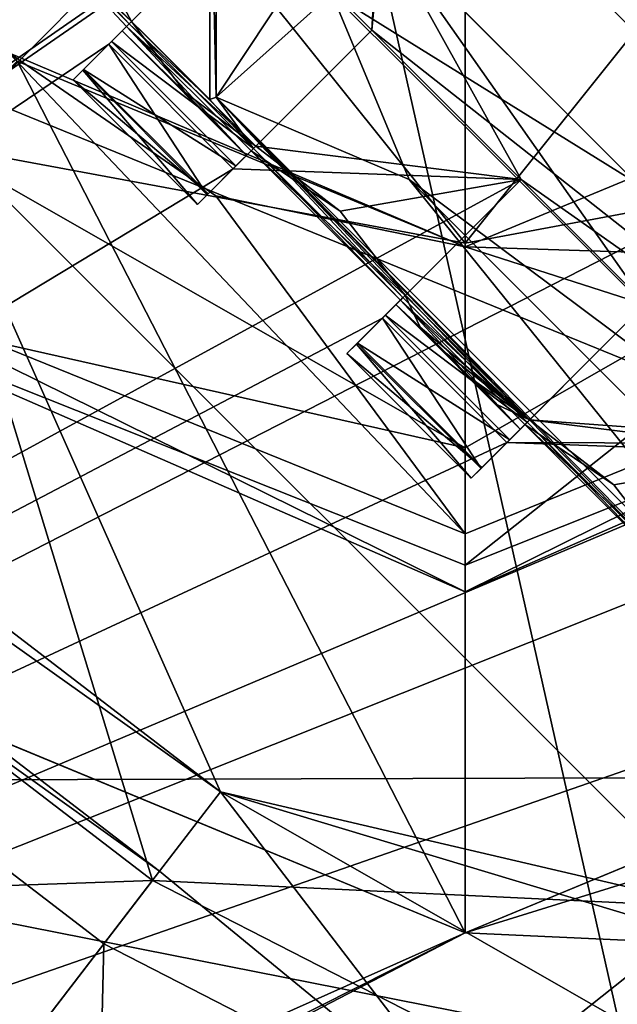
# Model space of a CAD drawing. Header units: millimetres. Extents: x -78 to 78, y -78 to 78.
# Tile 109 of 256: x -49 to -47.3, y 43.78 to 46.58. Entities that reach past the tile are written whole.
import ezdxf

# ---------------------------------------------------------------- set-up
doc = ezdxf.new("R2010")
doc.units = ezdxf.units.MM
doc.header["$LTSCALE"] = 41.718519
for name, color, linetype in [('10', 7, 'CONTINUOUS'), ('1119', 7, 'CONTINUOUS'), ('1120', 7, 'CONTINUOUS'), ('1143', 7, 'CONTINUOUS'), ('1152', 7, 'CONTINUOUS'), ('1234', 7, 'CONTINUOUS'), ('1533', 7, 'CONTINUOUS'), ('1552', 7, 'CONTINUOUS'), ('1579', 7, 'CONTINUOUS'), ('1659', 7, 'CONTINUOUS'), ('1677', 7, 'CONTINUOUS'), ('1694', 7, 'CONTINUOUS'), ('1742', 7, 'CONTINUOUS'), ('1745', 7, 'CONTINUOUS'), ('1769', 7, 'CONTINUOUS'), ('2704', 7, 'CONTINUOUS'), ('2720', 7, 'CONTINUOUS'), ('2728', 7, 'CONTINUOUS'), ('2737', 7, 'CONTINUOUS'), ('3033', 7, 'CONTINUOUS'), ('3083', 7, 'CONTINUOUS'), ('3110', 7, 'CONTINUOUS'), ('3111', 7, 'CONTINUOUS'), ('3116', 7, 'CONTINUOUS'), ('3141', 7, 'CONTINUOUS'), ('3162', 7, 'CONTINUOUS'), ('3165', 7, 'CONTINUOUS'), ('3188', 7, 'CONTINUOUS'), ('3189', 7, 'CONTINUOUS'), ('3193', 7, 'CONTINUOUS'), ('3210', 7, 'CONTINUOUS'), ('3214', 7, 'CONTINUOUS'), ('3215', 7, 'CONTINUOUS'), ('3219', 7, 'CONTINUOUS'), ('3236', 7, 'CONTINUOUS'), ('3237', 7, 'CONTINUOUS'), ('3240', 7, 'CONTINUOUS'), ('3243', 7, 'CONTINUOUS'), ('3244', 7, 'CONTINUOUS'), ('3247', 7, 'CONTINUOUS'), ('3266', 7, 'CONTINUOUS'), ('3268', 7, 'CONTINUOUS'), ('3271', 7, 'CONTINUOUS'), ('3295', 7, 'CONTINUOUS'), ('3296', 7, 'CONTINUOUS'), ('3297', 7, 'CONTINUOUS'), ('3323', 7, 'CONTINUOUS'), ('3348', 7, 'CONTINUOUS'), ('38', 7, 'CONTINUOUS'), ('6', 7, 'CONTINUOUS'), ('719', 7, 'CONTINUOUS'), ('720', 7, 'CONTINUOUS'), ('721', 7, 'CONTINUOUS'), ('722', 7, 'CONTINUOUS'), ('723', 7, 'CONTINUOUS'), ('724', 7, 'CONTINUOUS'), ('725', 7, 'CONTINUOUS'), ('726', 7, 'CONTINUOUS'), ('727', 7, 'CONTINUOUS'), ('728', 7, 'CONTINUOUS'), ('729', 7, 'CONTINUOUS'), ('730', 7, 'CONTINUOUS'), ('731', 7, 'CONTINUOUS'), ('892', 7, 'CONTINUOUS'), ('913', 7, 'CONTINUOUS'), ('962', 7, 'CONTINUOUS'), ('980', 7, 'CONTINUOUS'), ('995', 7, 'CONTINUOUS')]:
    doc.layers.add(name, color=color, linetype=linetype)

msp = doc.modelspace()

# ---------------------------------------------------------------- linework, layer by layer
at = {"layer": '10', "linetype": 'CONTINUOUS'}
for points in [[(-62.1067, 44.2334, -2), (-45.7061, 61.0325, -2), (-51.2665, 51.2639, -2), (-62.1067, 44.2334, -2)], [(-60, 39.1, -2), (-62.1067, 44.2334, -2), (-20, 39.1, -2), (-60, 39.1, -2)], [(-20, 39.1, -2), (-62.1067, 44.2334, -2), (-47.73, 42.73, -2), (-20, 39.1, -2)], [(-47.73, 42.73, -2), (-62.1067, 44.2334, -2), (-51.2665, 44.1961, -2), (-47.73, 42.73, -2)], [(-44.1935, 44.1961, -2), (-22.1921, 42.808, -2), (-47.73, 42.73, -2), (-44.1935, 44.1961, -2)]]:
    msp.add_3dface(points, dxfattribs=at)
at = {"layer": '1119', "color": 7, "linetype": 'CONTINUOUS'}
for points in [[(-47.0226, 44.0528, 22.2), (-49.2853, 46.3155, 22.2), (-47.0226, 44.0528, 23.2), (-47.0226, 44.0528, 22.2)], [(-47.0226, 44.0528, 23.2), (-49.2853, 46.3155, 22.2), (-49.2853, 46.3155, 23.2), (-47.0226, 44.0528, 23.2)]]:
    msp.add_3dface(points, dxfattribs=at)
at = {"layer": '1120', "color": 7, "linetype": 'CONTINUOUS'}
for points in [[(-48.6183, 44.1288, 22.2), (-53.7064, 48.033, 22.2), (-49.2853, 46.3155, 22.2), (-48.6183, 44.1288, 22.2)], [(-47.0226, 44.0528, 22.2), (-48.6183, 44.1288, 22.2), (-49.2853, 46.3155, 22.2), (-47.0226, 44.0528, 22.2)], [(-47.5897, 43.6025, 22.2), (-48.6183, 44.1288, 22.2), (-47.0226, 44.0528, 22.2), (-47.5897, 43.6025, 22.2)], [(-46.669, 43.9063, 22.2), (-47.5897, 43.6025, 22.2), (-47.0226, 44.0528, 22.2), (-46.669, 43.9063, 22.2)], [(-46.4478, 43.4753, 22.2), (-47.5897, 43.6025, 22.2), (-46.669, 43.9063, 22.2), (-46.4478, 43.4753, 22.2)]]:
    msp.add_3dface(points, dxfattribs=at)
at = {"layer": '1143', "color": 7, "linetype": 'CONTINUOUS'}
for points in [[(-57.1228, 43.8319, 23.6504), (-53.7064, 48.033, 22.2), (-48.6183, 44.1288, 22.2), (-57.1228, 43.8319, 23.6504)], [(-51.9134, 39.8345, 23.6504), (-57.1228, 43.8319, 23.6504), (-48.6183, 44.1288, 22.2), (-51.9134, 39.8345, 23.6504)]]:
    msp.add_3dface(points, dxfattribs=at)
at = {"layer": '1152', "color": 7, "linetype": 'CONTINUOUS'}
for points in [[(-58.4306, 42.456, 17.2), (-42.4509, 58.4347, 17.2), (-57.1228, 43.8319, 23.6504), (-58.4306, 42.456, 17.2)], [(-57.1228, 43.8319, 23.6504), (-42.4509, 58.4347, 17.2), (-55.4541, 45.9646, 22.9248), (-57.1228, 43.8319, 23.6504)], [(-55.4541, 45.9646, 22.9248), (-42.4509, 58.4347, 17.2), (-53.7064, 48.033, 22.2), (-55.4541, 45.9646, 22.9248)]]:
    msp.add_3dface(points, dxfattribs=at)
at = {"layer": '1234', "color": 7, "linetype": 'CONTINUOUS'}
msp.add_3dface([(-51.9134, 39.8345, 23.6504), (-48.6183, 44.1288, 22.2), (-47.5897, 43.6025, 22.2), (-51.9134, 39.8345, 23.6504)], dxfattribs=at)
at = {"layer": '1533', "color": 7, "linetype": 'CONTINUOUS'}
msp.add_3dface([(-58.4306, 42.456, 17.2), (-55.9426, 49.9526, 17.2), (-42.4509, 58.4347, 17.2), (-58.4306, 42.456, 17.2)], dxfattribs=at)
at = {"layer": '1552', "color": 7, "linetype": 'CONTINUOUS'}
for points in [[(-46.4578, 62.9098, -1), (-62.1298, 44.6903, -1), (-63.4943, 45.656, -1), (-46.4578, 62.9098, -1)], [(-45.4251, 61.5961, -1), (-62.1298, 44.6903, -1), (-46.4578, 62.9098, -1), (-45.4251, 61.5961, -1)]]:
    msp.add_3dface(points, dxfattribs=at)
at = {"layer": '1579', "color": 7, "linetype": 'CONTINUOUS'}
for points in [[(-45.6494, 61.0751), (-62.1148, 44.6516), (-45.4533, 61.5321), (-45.6494, 61.0751)], [(-45.6494, 61.0751), (-62.0882, 44.2611), (-62.1148, 44.6516), (-45.6494, 61.0751)]]:
    msp.add_3dface(points, dxfattribs=at)
at = {"layer": '1659', "color": 7, "linetype": 'CONTINUOUS'}
for points in [[(-62.1298, 44.6903, -1), (-45.4251, 61.5961, -1), (-45.4533, 61.5321), (-62.1298, 44.6903, -1)], [(-62.1148, 44.6516), (-62.1298, 44.6903, -1), (-45.4533, 61.5321), (-62.1148, 44.6516)]]:
    msp.add_3dface(points, dxfattribs=at)
at = {"layer": '1677', "color": 7, "linetype": 'CONTINUOUS'}
for points in [[(-45.5729, 62.7263, 18.2349), (-62.7263, 45.5729, 18.2349), (-44.9822, 61.9197, 19.2), (-45.5729, 62.7263, 18.2349)], [(-44.9822, 61.9197, 19.2), (-62.7263, 45.5729, 18.2349), (-61.9149, 44.9883, 19.2), (-44.9822, 61.9197, 19.2)]]:
    msp.add_3dface(points, dxfattribs=at)
at = {"layer": '1694', "color": 7, "linetype": 'CONTINUOUS'}
for points in [[(-62.7263, 45.5729, 18.2349), (-46.4578, 62.9098, -1), (-63.4943, 45.656, -1), (-62.7263, 45.5729, 18.2349)], [(-62.7263, 45.5729, 18.2349), (-45.5729, 62.7263, 18.2349), (-46.4578, 62.9098, -1), (-62.7263, 45.5729, 18.2349)]]:
    msp.add_3dface(points, dxfattribs=at)
at = {"layer": '1742', "linetype": 'CONTINUOUS'}
msp.add_3dface([(-44.9822, 61.9197, 19.2), (-61.9149, 44.9883, 19.2), (-51.9312, 57.7042, 19.2), (-44.9822, 61.9197, 19.2)], dxfattribs=at)
at = {"layer": '1745', "linetype": 'CONTINUOUS'}
for points in [[(-31.0424, 69.7372, 28.7), (-51.0663, 56.737, 28.7), (-75.9193, -7.9475, 28.7), (-31.0424, 69.7372, 28.7)], [(-31.0424, 69.7372, 28.7), (-75.9193, -7.9475, 28.7), (-51.0428, 27.0596, 28.7), (-31.0424, 69.7372, 28.7)], [(-45.1385, 36.0577, 28.7), (-31.0424, 69.7372, 28.7), (-51.0428, 27.0596, 28.7), (-45.1385, 36.0577, 28.7)]]:
    msp.add_3dface(points, dxfattribs=at)
at = {"layer": '1769', "linetype": 'CONTINUOUS'}
for points in [[(-46.1373, 38.5908, 26.2), (-57.9112, 45.0904, 26.2), (-49.9312, 55.4489, 26.2), (-46.1373, 38.5908, 26.2)], [(-38.9226, 49.0204, 26.2), (-38.5908, 46.1373, 26.2), (-49.9312, 55.4489, 26.2), (-38.9226, 49.0204, 26.2)], [(-38.5908, 46.1373, 26.2), (-39.2938, 43.3296, 26.2), (-49.9312, 55.4489, 26.2), (-38.5908, 46.1373, 26.2)], [(-39.2938, 43.3296, 26.2), (-40.9448, 40.9448, 26.2), (-49.9312, 55.4489, 26.2), (-39.2938, 43.3296, 26.2)], [(-40.9448, 40.9448, 26.2), (-43.3296, 39.2938, 26.2), (-49.9312, 55.4489, 26.2), (-40.9448, 40.9448, 26.2)], [(-43.3296, 39.2938, 26.2), (-46.1373, 38.5908, 26.2), (-49.9312, 55.4489, 26.2), (-43.3296, 39.2938, 26.2)], [(-57.9112, 45.0904, 26.2), (-46.1373, 38.5908, 26.2), (-49.0204, 38.9226, 26.2), (-57.9112, 45.0904, 26.2)]]:
    msp.add_3dface(points, dxfattribs=at)
at = {"layer": '2704', "linetype": 'CONTINUOUS'}
for points in [[(-41.1111, 56.6556, 21.67), (-56.5927, 41.1966, 21.67), (-46.5052, 48.7422, 21.67), (-41.1111, 56.6556, 21.67)], [(-31.2619, 54.1192, 21.67), (-46.8331, 44.5959, 21.67), (-47.8794, 40.1721, 21.67), (-31.2619, 54.1192, 21.67)], [(-46.5052, 48.7422, 21.67), (-56.5927, 41.1966, 21.67), (-46.8989, 48.3484, 21.67), (-46.5052, 48.7422, 21.67)], [(-56.5927, 41.1966, 21.67), (-46.8372, 47.9685, 21.67), (-46.8989, 48.3484, 21.67), (-56.5927, 41.1966, 21.67)], [(-46.8372, 47.9685, 21.67), (-56.5927, 41.1966, 21.67), (-48.3485, 46.8988, 21.67), (-46.8372, 47.9685, 21.67)], [(-48.3485, 46.8988, 21.67), (-56.5927, 41.1966, 21.67), (-48.7423, 46.5051, 21.67), (-48.3485, 46.8988, 21.67)], [(-47.9686, 46.8372, 21.67), (-48.3485, 46.8988, 21.67), (-47.9949, 46.5453, 21.67), (-47.9686, 46.8372, 21.67)], [(-47.9686, 46.8372, 21.67), (-47.9949, 46.5453, 21.67), (-47.5707, 46.121, 21.67), (-47.9686, 46.8372, 21.67)], [(-46.501, 45.3695, 21.67), (-47.9686, 46.8372, 21.67), (-47.2171, 45.7675, 21.67), (-46.501, 45.3695, 21.67)], [(-47.2171, 45.7675, 21.67), (-47.9686, 46.8372, 21.67), (-47.5707, 46.121, 21.67), (-47.2171, 45.7675, 21.67)], [(-47.9949, 46.5453, 21.67), (-48.3887, 46.1515, 21.67), (-47.5707, 46.121, 21.67), (-47.9949, 46.5453, 21.67)], [(-48.7423, 46.5051, 21.67), (-56.5927, 41.1966, 21.67), (-48.3887, 46.1515, 21.67), (-48.7423, 46.5051, 21.67)], [(-48.3887, 46.1515, 21.67), (-56.5927, 41.1966, 21.67), (-47.5707, 46.121, 21.67), (-48.3887, 46.1515, 21.67)], [(-47.5707, 46.121, 21.67), (-56.5927, 41.1966, 21.67), (-47.9645, 45.7273, 21.67), (-47.5707, 46.121, 21.67)], [(-47.6109, 45.3737, 21.67), (-46.501, 45.3695, 21.67), (-47.2171, 45.7675, 21.67), (-47.6109, 45.3737, 21.67)], [(-56.5927, 41.1966, 21.67), (-47.6109, 45.3737, 21.67), (-47.9645, 45.7273, 21.67), (-56.5927, 41.1966, 21.67)], [(-56.5927, 41.1966, 21.67), (-46.7929, 45.3432, 21.67), (-47.6109, 45.3737, 21.67), (-56.5927, 41.1966, 21.67)], [(-46.7929, 45.3432, 21.67), (-46.501, 45.3695, 21.67), (-47.6109, 45.3737, 21.67), (-46.7929, 45.3432, 21.67)], [(-46.7929, 45.3432, 21.67), (-56.5927, 41.1966, 21.67), (-47.1866, 44.9494, 21.67), (-46.7929, 45.3432, 21.67)], [(-47.1866, 44.9494, 21.67), (-56.5927, 41.1966, 21.67), (-46.8331, 44.5959, 21.67), (-47.1866, 44.9494, 21.67)], [(-46.8331, 44.5959, 21.67), (-56.5927, 41.1966, 21.67), (-47.8794, 40.1721, 21.67), (-46.8331, 44.5959, 21.67)]]:
    msp.add_3dface(points, dxfattribs=at)
at = {"layer": '2720', "linetype": 'CONTINUOUS'}
for points in [[(-56.6344, 41.1393, 20.074), (-41.1446, 56.6312, 20.074), (-31.2278, 54.1388, 20.074), (-56.6344, 41.1393, 20.074)], [(-47.8372, 40.2223, 20.074), (-56.6344, 41.1393, 20.074), (-31.2278, 54.1388, 20.074), (-47.8372, 40.2223, 20.074)]]:
    msp.add_3dface(points, dxfattribs=at)
at = {"layer": '2728', "linetype": 'CONTINUOUS'}
for points in [[(-56.6344, 41.1393, 20.074), (-56.5927, 41.1966, 21.67), (-41.1446, 56.6312, 20.074), (-56.6344, 41.1393, 20.074)], [(-56.5927, 41.1966, 21.67), (-41.1111, 56.6556, 21.67), (-41.1446, 56.6312, 20.074), (-56.5927, 41.1966, 21.67)]]:
    msp.add_3dface(points, dxfattribs=at)
at = {"layer": '2737', "linetype": 'CONTINUOUS'}
for points in [[(-31.2619, 54.1192, 21.67), (-47.8794, 40.1721, 21.67), (-47.8372, 40.2223, 20.074), (-31.2619, 54.1192, 21.67)], [(-31.2619, 54.1192, 21.67), (-47.8372, 40.2223, 20.074), (-31.2278, 54.1388, 20.074), (-31.2619, 54.1192, 21.67)]]:
    msp.add_3dface(points, dxfattribs=at)
at = {"layer": '3033', "linetype": 'CONTINUOUS'}
for points in [[(-47.9686, 46.8372, 21.67), (-46.501, 45.3695, 21.67), (-47.9773, 46.8458, 21.845), (-47.9686, 46.8372, 21.67)], [(-46.501, 45.3695, 21.67), (-46.4923, 45.3609, 21.845), (-47.9773, 46.8458, 21.845), (-46.501, 45.3695, 21.67)]]:
    msp.add_3dface(points, dxfattribs=at)
at = {"layer": '3083', "linetype": 'CONTINUOUS'}
for points in [[(-47.9949, 46.5453, 21.67), (-48.3485, 46.8988, 21.67), (-47.9949, 46.5453, 21.845), (-47.9949, 46.5453, 21.67)], [(-48.3485, 46.8988, 21.67), (-48.3485, 46.8988, 21.845), (-47.9949, 46.5453, 21.845), (-48.3485, 46.8988, 21.67)]]:
    msp.add_3dface(points, dxfattribs=at)
at = {"layer": '3110', "linetype": 'CONTINUOUS'}
for points in [[(-48.3887, 46.1515, 21.67), (-47.9949, 46.5453, 21.845), (-48.4625, 46.0778, 21.7623), (-48.3887, 46.1515, 21.67)], [(-47.9949, 46.5453, 21.845), (-48.3244, 46.2158, 21.8612), (-48.4625, 46.0778, 21.7623), (-47.9949, 46.5453, 21.845)], [(-48.3887, 46.1515, 21.67), (-47.9949, 46.5453, 21.67), (-47.9949, 46.5453, 21.845), (-48.3887, 46.1515, 21.67)], [(-48.3244, 46.2158, 21.8612), (-48.4899, 46.0503, 21.896), (-48.4625, 46.0778, 21.7623), (-48.3244, 46.2158, 21.8612)], [(-48.4899, 46.0503, 21.896), (-48.3244, 46.2158, 21.8612), (-48.3507, 46.1896, 22.1544), (-48.4899, 46.0503, 21.896)], [(-48.4601, 46.0802, 22.5598), (-48.4899, 46.0503, 22.421), (-48.3378, 46.2024, 22.4493), (-48.4601, 46.0802, 22.5598)], [(-48.3378, 46.2024, 22.4493), (-48.4899, 46.0503, 22.421), (-48.3507, 46.1896, 22.1544), (-48.3378, 46.2024, 22.4493)], [(-48.3308, 46.2094, 22.6698), (-48.3808, 46.1594, 22.652), (-48.4601, 46.0802, 22.5598), (-48.3308, 46.2094, 22.6698)], [(-48.3308, 46.2094, 22.6698), (-48.4601, 46.0802, 22.5598), (-48.3378, 46.2024, 22.4493), (-48.3308, 46.2094, 22.6698)], [(-48.4899, 46.0503, 22.421), (-48.4899, 46.0503, 21.896), (-48.3507, 46.1896, 22.1544), (-48.4899, 46.0503, 22.421)]]:
    msp.add_3dface(points, dxfattribs=at)
at = {"layer": '3111', "linetype": 'CONTINUOUS'}
for points in [[(-48.3485, 46.8988, 21.67), (-48.7423, 46.5051, 21.67), (-48.816, 46.4314, 21.7623), (-48.3485, 46.8988, 21.67)], [(-48.3485, 46.8988, 21.845), (-48.3485, 46.8988, 21.67), (-48.816, 46.4314, 21.7623), (-48.3485, 46.8988, 21.845)], [(-48.6778, 46.5695, 21.8612), (-48.3485, 46.8988, 21.845), (-48.816, 46.4314, 21.7623), (-48.6778, 46.5695, 21.8612)], [(-48.7042, 46.5431, 22.1557), (-48.6778, 46.5695, 21.8612), (-48.8435, 46.4039, 21.896), (-48.7042, 46.5431, 22.1557)], [(-48.8435, 46.4039, 21.896), (-48.6778, 46.5695, 21.8612), (-48.816, 46.4314, 21.7623), (-48.8435, 46.4039, 21.896)], [(-48.6844, 46.563, 22.6698), (-48.6914, 46.556, 22.4493), (-48.7343, 46.513, 22.652), (-48.6844, 46.563, 22.6698)], [(-48.6914, 46.556, 22.4493), (-48.7042, 46.5431, 22.1557), (-48.8435, 46.4039, 22.421), (-48.6914, 46.556, 22.4493)], [(-48.8136, 46.4337, 22.5598), (-48.6914, 46.556, 22.4493), (-48.8435, 46.4039, 22.421), (-48.8136, 46.4337, 22.5598)], [(-48.8435, 46.4039, 22.421), (-48.7042, 46.5431, 22.1557), (-48.8435, 46.4039, 21.896), (-48.8435, 46.4039, 22.421)], [(-48.7343, 46.513, 22.652), (-48.6914, 46.556, 22.4493), (-48.8136, 46.4337, 22.5598), (-48.7343, 46.513, 22.652)]]:
    msp.add_3dface(points, dxfattribs=at)
at = {"layer": '3116', "linetype": 'CONTINUOUS'}
for points in [[(-48.6778, 46.5695, 21.8612), (-48.7361, 46.6795, 21.845), (-48.3485, 46.8988, 21.845), (-48.6778, 46.5695, 21.8612)], [(-48.3485, 46.8988, 21.845), (-47.9773, 46.8458, 21.845), (-47.9949, 46.5453, 21.845), (-48.3485, 46.8988, 21.845)], [(-47.9773, 46.8458, 21.845), (-46.4923, 45.3609, 21.845), (-47.9949, 46.5453, 21.845), (-47.9773, 46.8458, 21.845)], [(-48.3244, 46.2158, 21.8612), (-47.9949, 46.5453, 21.845), (-47.5707, 46.121, 21.845), (-48.3244, 46.2158, 21.8612)], [(-47.9949, 46.5453, 21.845), (-46.4923, 45.3609, 21.845), (-47.5707, 46.121, 21.845), (-47.9949, 46.5453, 21.845)], [(-48.0847, 46.0313, 21.845), (-48.3244, 46.2158, 21.8612), (-47.5707, 46.121, 21.845), (-48.0847, 46.0313, 21.845)], [(-47.9, 45.7917, 21.845), (-48.0847, 46.0313, 21.845), (-47.5707, 46.121, 21.845), (-47.9, 45.7917, 21.845)], [(-47.5707, 46.121, 21.845), (-46.4923, 45.3609, 21.845), (-47.2171, 45.7675, 21.845), (-47.5707, 46.121, 21.845)], [(-47.2171, 45.7675, 21.845), (-46.4923, 45.3609, 21.845), (-47.5466, 45.438, 21.845), (-47.2171, 45.7675, 21.845)], [(-46.4923, 45.3609, 21.845), (-46.7929, 45.3432, 21.845), (-47.5466, 45.438, 21.845), (-46.4923, 45.3609, 21.845)], [(-47.5466, 45.438, 21.845), (-46.7929, 45.3432, 21.845), (-47.3069, 45.2534, 21.845), (-47.5466, 45.438, 21.845)], [(-47.3069, 45.2534, 21.845), (-46.7929, 45.3432, 21.845), (-47.1222, 45.0139, 21.845), (-47.3069, 45.2534, 21.845)]]:
    msp.add_3dface(points, dxfattribs=at)
at = {"layer": '3141', "linetype": 'CONTINUOUS'}
for points in [[(-48.816, 46.4314, 21.7623), (-48.7423, 46.5051, 21.67), (-48.4625, 46.0778, 21.7623), (-48.816, 46.4314, 21.7623)], [(-48.7423, 46.5051, 21.67), (-48.3887, 46.1515, 21.67), (-48.4625, 46.0778, 21.7623), (-48.7423, 46.5051, 21.67)], [(-48.8435, 46.4039, 21.896), (-48.816, 46.4314, 21.7623), (-48.4899, 46.0503, 21.896), (-48.8435, 46.4039, 21.896)], [(-48.4899, 46.0503, 21.896), (-48.816, 46.4314, 21.7623), (-48.4625, 46.0778, 21.7623), (-48.4899, 46.0503, 21.896)]]:
    msp.add_3dface(points, dxfattribs=at)
at = {"layer": '3162', "linetype": 'CONTINUOUS'}
for points in [[(-48.0382, 45.6535, 21.7623), (-47.9645, 45.7273, 21.67), (-47.6846, 45.3, 21.7623), (-48.0382, 45.6535, 21.7623)], [(-47.9645, 45.7273, 21.67), (-47.6109, 45.3737, 21.67), (-47.6846, 45.3, 21.7623), (-47.9645, 45.7273, 21.67)], [(-48.0657, 45.6261, 21.896), (-48.0382, 45.6535, 21.7623), (-47.7121, 45.2725, 21.896), (-48.0657, 45.6261, 21.896)], [(-47.7121, 45.2725, 21.896), (-48.0382, 45.6535, 21.7623), (-47.6846, 45.3, 21.7623), (-47.7121, 45.2725, 21.896)]]:
    msp.add_3dface(points, dxfattribs=at)
at = {"layer": '3165', "linetype": 'CONTINUOUS'}
for points in [[(-48.8435, 46.4039, 22.421), (-48.8435, 46.4039, 21.896), (-48.4899, 46.0503, 22.421), (-48.8435, 46.4039, 22.421)], [(-48.8435, 46.4039, 21.896), (-48.4899, 46.0503, 21.896), (-48.4899, 46.0503, 22.421), (-48.8435, 46.4039, 21.896)]]:
    msp.add_3dface(points, dxfattribs=at)
at = {"layer": '3188', "linetype": 'CONTINUOUS'}
for points in [[(-47.5707, 46.121, 21.67), (-47.9645, 45.7273, 21.67), (-48.0382, 45.6535, 21.7623), (-47.5707, 46.121, 21.67)], [(-47.5707, 46.121, 21.845), (-47.5707, 46.121, 21.67), (-48.0382, 45.6535, 21.7623), (-47.5707, 46.121, 21.845)], [(-47.9, 45.7917, 21.845), (-47.5707, 46.121, 21.845), (-48.0382, 45.6535, 21.7623), (-47.9, 45.7917, 21.845)], [(-47.9264, 45.7653, 22.1568), (-47.9, 45.7917, 21.845), (-48.0657, 45.6261, 21.896), (-47.9264, 45.7653, 22.1568)], [(-48.0657, 45.6261, 21.896), (-47.9, 45.7917, 21.845), (-48.0382, 45.6535, 21.7623), (-48.0657, 45.6261, 21.896)], [(-47.9136, 45.7781, 22.4513), (-47.9264, 45.7653, 22.1568), (-48.0657, 45.6261, 22.421), (-47.9136, 45.7781, 22.4513)], [(-48.0358, 45.6559, 22.5598), (-47.9136, 45.7781, 22.4513), (-48.0657, 45.6261, 22.421), (-48.0358, 45.6559, 22.5598)], [(-47.9565, 45.7352, 22.652), (-47.9136, 45.7781, 22.4513), (-48.0358, 45.6559, 22.5598), (-47.9565, 45.7352, 22.652)], [(-47.9066, 45.7852, 22.6698), (-47.9136, 45.7781, 22.4513), (-47.9565, 45.7352, 22.652), (-47.9066, 45.7852, 22.6698)], [(-48.0657, 45.6261, 22.421), (-47.9264, 45.7653, 22.1568), (-48.0657, 45.6261, 21.896), (-48.0657, 45.6261, 22.421)]]:
    msp.add_3dface(points, dxfattribs=at)
at = {"layer": '3189', "linetype": 'CONTINUOUS'}
for points in [[(-47.6109, 45.3737, 21.67), (-47.2171, 45.7675, 21.845), (-47.6846, 45.3, 21.7623), (-47.6109, 45.3737, 21.67)], [(-47.2171, 45.7675, 21.845), (-47.5466, 45.438, 21.845), (-47.6846, 45.3, 21.7623), (-47.2171, 45.7675, 21.845)], [(-47.6109, 45.3737, 21.67), (-47.2171, 45.7675, 21.67), (-47.2171, 45.7675, 21.845), (-47.6109, 45.3737, 21.67)], [(-47.5466, 45.438, 21.845), (-47.7121, 45.2725, 21.896), (-47.6846, 45.3, 21.7623), (-47.5466, 45.438, 21.845)], [(-47.7121, 45.2725, 21.896), (-47.5466, 45.438, 21.845), (-47.5729, 45.4118, 22.1552), (-47.7121, 45.2725, 21.896)], [(-47.6823, 45.3024, 22.5598), (-47.7121, 45.2725, 22.421), (-47.56, 45.4246, 22.4513), (-47.6823, 45.3024, 22.5598)], [(-47.56, 45.4246, 22.4513), (-47.7121, 45.2725, 22.421), (-47.5729, 45.4118, 22.1552), (-47.56, 45.4246, 22.4513)], [(-47.7121, 45.2725, 22.421), (-47.7121, 45.2725, 21.896), (-47.5729, 45.4118, 22.1552), (-47.7121, 45.2725, 22.421)], [(-47.553, 45.4316, 22.6698), (-47.603, 45.3816, 22.652), (-47.6823, 45.3024, 22.5598), (-47.553, 45.4316, 22.6698)], [(-47.553, 45.4316, 22.6698), (-47.6823, 45.3024, 22.5598), (-47.56, 45.4246, 22.4513), (-47.553, 45.4316, 22.6698)]]:
    msp.add_3dface(points, dxfattribs=at)
at = {"layer": '3193', "linetype": 'CONTINUOUS'}
for points in [[(-48.7343, 46.513, 22.652), (-48.8136, 46.4337, 22.5598), (-48.3808, 46.1594, 22.652), (-48.7343, 46.513, 22.652)], [(-48.8136, 46.4337, 22.5598), (-48.8435, 46.4039, 22.421), (-48.4601, 46.0802, 22.5598), (-48.8136, 46.4337, 22.5598)], [(-48.3808, 46.1594, 22.652), (-48.8136, 46.4337, 22.5598), (-48.4601, 46.0802, 22.5598), (-48.3808, 46.1594, 22.652)], [(-48.8435, 46.4039, 22.421), (-48.4899, 46.0503, 22.421), (-48.4601, 46.0802, 22.5598), (-48.8435, 46.4039, 22.421)]]:
    msp.add_3dface(points, dxfattribs=at)
at = {"layer": '3210', "linetype": 'CONTINUOUS'}
for points in [[(-47.2171, 45.7675, 21.67), (-47.5707, 46.121, 21.67), (-47.2171, 45.7675, 21.845), (-47.2171, 45.7675, 21.67)], [(-47.5707, 46.121, 21.67), (-47.5707, 46.121, 21.845), (-47.2171, 45.7675, 21.845), (-47.5707, 46.121, 21.67)]]:
    msp.add_3dface(points, dxfattribs=at)
at = {"layer": '3214', "linetype": 'CONTINUOUS'}
for points in [[(-48.6844, 46.563, 22.6698), (-48.7343, 46.513, 22.652), (-48.3308, 46.2094, 22.6698), (-48.6844, 46.563, 22.6698)], [(-48.7343, 46.513, 22.652), (-48.3808, 46.1594, 22.652), (-48.3308, 46.2094, 22.6698), (-48.7343, 46.513, 22.652)]]:
    msp.add_3dface(points, dxfattribs=at)
at = {"layer": '3215', "linetype": 'CONTINUOUS'}
for points in [[(-48.6778, 46.5695, 21.8612), (-48.7042, 46.5431, 22.1557), (-48.5253, 46.3685, 21.9003), (-48.6778, 46.5695, 21.8612)], [(-48.7042, 46.5431, 22.1557), (-48.6914, 46.556, 22.4493), (-48.3507, 46.1896, 22.1544), (-48.7042, 46.5431, 22.1557)], [(-48.7042, 46.5431, 22.1557), (-48.3507, 46.1896, 22.1544), (-48.5253, 46.3685, 21.9003), (-48.7042, 46.5431, 22.1557)], [(-48.6914, 46.556, 22.4493), (-48.3378, 46.2024, 22.4493), (-48.3507, 46.1896, 22.1544), (-48.6914, 46.556, 22.4493)], [(-48.3507, 46.1896, 22.1544), (-48.3244, 46.2158, 21.8612), (-48.5253, 46.3685, 21.9003), (-48.3507, 46.1896, 22.1544)]]:
    msp.add_3dface(points, dxfattribs=at)
at = {"layer": '3219', "linetype": 'CONTINUOUS'}
for points in [[(-48.7361, 46.6795, 21.845), (-48.6778, 46.5695, 21.8612), (-48.8965, 46.7751, 22.47), (-48.7361, 46.6795, 21.845)], [(-48.8965, 46.7751, 22.47), (-48.6778, 46.5695, 21.8612), (-48.6914, 46.556, 22.4493), (-48.8965, 46.7751, 22.47)], [(-48.6778, 46.5695, 21.8612), (-48.3244, 46.2158, 21.8612), (-48.6914, 46.556, 22.4493), (-48.6778, 46.5695, 21.8612)], [(-48.6914, 46.556, 22.4493), (-48.3244, 46.2158, 21.8612), (-48.3378, 46.2024, 22.4493), (-48.6914, 46.556, 22.4493)], [(-48.3244, 46.2158, 21.8612), (-48.0847, 46.0313, 21.845), (-48.3378, 46.2024, 22.4493), (-48.3244, 46.2158, 21.8612)], [(-48.0847, 46.0313, 21.845), (-47.9, 45.7917, 21.845), (-48.3378, 46.2024, 22.4493), (-48.0847, 46.0313, 21.845)], [(-48.3378, 46.2024, 22.4493), (-47.9, 45.7917, 21.845), (-47.9136, 45.7781, 22.4513), (-48.3378, 46.2024, 22.4493)], [(-47.9, 45.7917, 21.845), (-47.5466, 45.438, 21.845), (-47.9136, 45.7781, 22.4513), (-47.9, 45.7917, 21.845)], [(-47.9136, 45.7781, 22.4513), (-47.5466, 45.438, 21.845), (-47.56, 45.4246, 22.4513), (-47.9136, 45.7781, 22.4513)], [(-47.5466, 45.438, 21.845), (-47.3069, 45.2534, 21.845), (-47.56, 45.4246, 22.4513), (-47.5466, 45.438, 21.845)], [(-47.3069, 45.2534, 21.845), (-47.1222, 45.0139, 21.845), (-47.56, 45.4246, 22.4513), (-47.3069, 45.2534, 21.845)], [(-47.1222, 45.0139, 21.845), (-47.1358, 45.0003, 22.4493), (-47.56, 45.4246, 22.4513), (-47.1222, 45.0139, 21.845)]]:
    msp.add_3dface(points, dxfattribs=at)
at = {"layer": '3236', "linetype": 'CONTINUOUS'}
for points in [[(-48.3308, 46.2094, 22.6698), (-48.3378, 46.2024, 22.4493), (-47.9136, 45.7781, 22.4513), (-48.3308, 46.2094, 22.6698)], [(-47.9066, 45.7852, 22.6698), (-48.3308, 46.2094, 22.6698), (-47.9136, 45.7781, 22.4513), (-47.9066, 45.7852, 22.6698)]]:
    msp.add_3dface(points, dxfattribs=at)
at = {"layer": '3237', "linetype": 'CONTINUOUS'}
for points in [[(-48.0657, 45.6261, 22.421), (-48.0657, 45.6261, 21.896), (-47.7121, 45.2725, 22.421), (-48.0657, 45.6261, 22.421)], [(-48.0657, 45.6261, 21.896), (-47.7121, 45.2725, 21.896), (-47.7121, 45.2725, 22.421), (-48.0657, 45.6261, 21.896)]]:
    msp.add_3dface(points, dxfattribs=at)
at = {"layer": '3240', "linetype": 'CONTINUOUS'}
for points in [[(-47.1358, 45.0003, 22.4493), (-47.553, 45.4316, 22.6698), (-47.56, 45.4246, 22.4513), (-47.1358, 45.0003, 22.4493)], [(-47.1358, 45.0003, 22.4493), (-47.1287, 45.0073, 22.6698), (-47.553, 45.4316, 22.6698), (-47.1358, 45.0003, 22.4493)]]:
    msp.add_3dface(points, dxfattribs=at)
at = {"layer": '3243', "linetype": 'CONTINUOUS'}
msp.add_3dface([(-48.3244, 46.2158, 21.8612), (-48.6778, 46.5695, 21.8612), (-48.5253, 46.3685, 21.9003), (-48.3244, 46.2158, 21.8612)], dxfattribs=at)
at = {"layer": '3244', "linetype": 'CONTINUOUS'}
for points in [[(-48.6844, 46.563, 22.6698), (-48.8965, 46.7751, 22.67), (-48.6914, 46.556, 22.4493), (-48.6844, 46.563, 22.6698)], [(-48.8965, 46.7751, 22.67), (-48.8965, 46.7751, 22.47), (-48.6914, 46.556, 22.4493), (-48.8965, 46.7751, 22.67)]]:
    msp.add_3dface(points, dxfattribs=at)
at = {"layer": '3247', "linetype": 'CONTINUOUS'}
for points in [[(-47.5466, 45.438, 21.845), (-47.9, 45.7917, 21.845), (-47.8577, 45.7009, 21.8993), (-47.5466, 45.438, 21.845)], [(-47.7831, 45.6264, 21.896), (-47.5466, 45.438, 21.845), (-47.8577, 45.7009, 21.8993), (-47.7831, 45.6264, 21.896)], [(-47.7121, 45.5553, 21.896), (-47.5466, 45.438, 21.845), (-47.7831, 45.6264, 21.896), (-47.7121, 45.5553, 21.896)], [(-47.6375, 45.4808, 21.8993), (-47.5466, 45.438, 21.845), (-47.7121, 45.5553, 21.896), (-47.6375, 45.4808, 21.8993)]]:
    msp.add_3dface(points, dxfattribs=at)
at = {"layer": '3266', "linetype": 'CONTINUOUS'}
for points in [[(-48.8965, 46.7751, 22.67), (-48.6844, 46.563, 22.6698), (-48.864, 46.7574, 22.97), (-48.8965, 46.7751, 22.67)], [(-48.864, 46.7574, 22.97), (-48.6844, 46.563, 22.6698), (-48.4546, 46.348, 22.97), (-48.864, 46.7574, 22.97)], [(-48.6844, 46.563, 22.6698), (-48.3308, 46.2094, 22.6698), (-48.4546, 46.348, 22.97), (-48.6844, 46.563, 22.6698)], [(-48.3308, 46.2094, 22.6698), (-48.4371, 46.3552, 23.47), (-48.4546, 46.348, 22.97), (-48.3308, 46.2094, 22.6698)], [(-47.1287, 45.0073, 22.6698), (-46.7752, 44.6538, 22.6698), (-48.4371, 46.3552, 23.47), (-47.1287, 45.0073, 22.6698)], [(-47.1287, 45.0073, 22.6698), (-48.4371, 46.3552, 23.47), (-47.553, 45.4316, 22.6698), (-47.1287, 45.0073, 22.6698)], [(-48.4371, 46.3552, 23.47), (-46.7752, 44.6538, 22.6698), (-46.5807, 44.4988, 23.47), (-48.4371, 46.3552, 23.47)], [(-47.553, 45.4316, 22.6698), (-48.4371, 46.3552, 23.47), (-47.9066, 45.7852, 22.6698), (-47.553, 45.4316, 22.6698)], [(-47.9066, 45.7852, 22.6698), (-48.4371, 46.3552, 23.47), (-48.3308, 46.2094, 22.6698), (-47.9066, 45.7852, 22.6698)]]:
    msp.add_3dface(points, dxfattribs=at)
at = {"layer": '3268', "linetype": 'CONTINUOUS'}
for points in [[(-47.9066, 45.7852, 22.6698), (-47.9565, 45.7352, 22.652), (-47.553, 45.4316, 22.6698), (-47.9066, 45.7852, 22.6698)], [(-47.9565, 45.7352, 22.652), (-47.603, 45.3816, 22.652), (-47.553, 45.4316, 22.6698), (-47.9565, 45.7352, 22.652)]]:
    msp.add_3dface(points, dxfattribs=at)
at = {"layer": '3271', "linetype": 'CONTINUOUS'}
for points in [[(-47.9, 45.7917, 21.845), (-47.9264, 45.7653, 22.1568), (-47.8577, 45.7009, 21.8993), (-47.9, 45.7917, 21.845)], [(-47.9264, 45.7653, 22.1568), (-47.9136, 45.7781, 22.4513), (-47.5729, 45.4118, 22.1552), (-47.9264, 45.7653, 22.1568)], [(-47.9136, 45.7781, 22.4513), (-47.56, 45.4246, 22.4513), (-47.5729, 45.4118, 22.1552), (-47.9136, 45.7781, 22.4513)], [(-47.9264, 45.7653, 22.1568), (-47.5729, 45.4118, 22.1552), (-47.8577, 45.7009, 21.8993), (-47.9264, 45.7653, 22.1568)], [(-47.5729, 45.4118, 22.1552), (-47.6375, 45.4808, 21.8993), (-47.8577, 45.7009, 21.8993), (-47.5729, 45.4118, 22.1552)], [(-47.6375, 45.4808, 21.8993), (-47.7121, 45.5553, 21.896), (-47.8577, 45.7009, 21.8993), (-47.6375, 45.4808, 21.8993)], [(-47.7121, 45.5553, 21.896), (-47.7831, 45.6264, 21.896), (-47.8577, 45.7009, 21.8993), (-47.7121, 45.5553, 21.896)], [(-47.5729, 45.4118, 22.1552), (-47.5466, 45.438, 21.845), (-47.6375, 45.4808, 21.8993), (-47.5729, 45.4118, 22.1552)]]:
    msp.add_3dface(points, dxfattribs=at)
at = {"layer": '3295', "linetype": 'CONTINUOUS'}
for points in [[(-48.4371, 47.1596, 23.47), (-48.4371, 46.3552, 23.47), (-47.8889, 47.1817, 23.47), (-48.4371, 47.1596, 23.47)], [(-47.8889, 47.1817, 23.47), (-48.4371, 46.3552, 23.47), (-48.1085, 46.6495, 23.47), (-47.8889, 47.1817, 23.47)], [(-48.4371, 46.3552, 23.47), (-47.8889, 46.121, 23.47), (-48.1085, 46.6495, 23.47), (-48.4371, 46.3552, 23.47)], [(-48.4371, 46.3552, 23.47), (-46.5807, 44.4988, 23.47), (-47.8889, 46.121, 23.47), (-48.4371, 46.3552, 23.47)], [(-47.8889, 46.121, 23.47), (-46.5807, 44.4988, 23.47), (-47.1818, 45.4139, 23.47), (-47.8889, 46.121, 23.47)]]:
    msp.add_3dface(points, dxfattribs=at)
at = {"layer": '3296', "linetype": 'CONTINUOUS'}
for points in [[(-47.9565, 45.7352, 22.652), (-48.0358, 45.6559, 22.5598), (-47.603, 45.3816, 22.652), (-47.9565, 45.7352, 22.652)], [(-48.0358, 45.6559, 22.5598), (-48.0657, 45.6261, 22.421), (-47.6823, 45.3024, 22.5598), (-48.0358, 45.6559, 22.5598)], [(-47.603, 45.3816, 22.652), (-48.0358, 45.6559, 22.5598), (-47.6823, 45.3024, 22.5598), (-47.603, 45.3816, 22.652)], [(-48.0657, 45.6261, 22.421), (-47.7121, 45.2725, 22.421), (-47.6823, 45.3024, 22.5598), (-48.0657, 45.6261, 22.421)]]:
    msp.add_3dface(points, dxfattribs=at)
at = {"layer": '3297', "linetype": 'CONTINUOUS'}
for points in [[(-45.414, 46.121, 23.47), (-47.1818, 47.8888, 23.47), (-47.8889, 47.1817, 23.47), (-45.414, 46.121, 23.47)], [(-46.1211, 45.4139, 23.47), (-47.8889, 47.1817, 23.47), (-48.1085, 46.6495, 23.47), (-46.1211, 45.4139, 23.47)], [(-46.1211, 45.4139, 23.47), (-45.414, 46.121, 23.47), (-47.8889, 47.1817, 23.47), (-46.1211, 45.4139, 23.47)], [(-47.8889, 46.121, 23.47), (-46.6495, 45.1943, 23.47), (-48.1085, 46.6495, 23.47), (-47.8889, 46.121, 23.47)], [(-46.6495, 45.1943, 23.47), (-46.1211, 45.4139, 23.47), (-48.1085, 46.6495, 23.47), (-46.6495, 45.1943, 23.47)], [(-47.8889, 46.121, 23.47), (-47.1818, 45.4139, 23.47), (-46.6495, 45.1943, 23.47), (-47.8889, 46.121, 23.47)]]:
    msp.add_3dface(points, dxfattribs=at)
at = {"layer": '3323', "linetype": 'CONTINUOUS'}
for points in [[(-48.4546, 46.348, 22.97), (-48.4371, 46.3552, 23.47), (-48.4546, 47.1669, 22.97), (-48.4546, 46.348, 22.97)], [(-48.4546, 47.1669, 22.97), (-48.4371, 46.3552, 23.47), (-48.4371, 47.1596, 23.47), (-48.4546, 47.1669, 22.97)]]:
    msp.add_3dface(points, dxfattribs=at)
at = {"layer": '3348', "linetype": 'CONTINUOUS'}
msp.add_3dface([(-48.864, 46.7574, 22.97), (-48.4546, 46.348, 22.97), (-48.4546, 47.1669, 22.97), (-48.864, 46.7574, 22.97)], dxfattribs=at)
at = {"layer": '38', "linetype": 'CONTINUOUS'}
for points in [[(-45.6494, 61.0751), (-45.7061, 61.0325, -2), (-62.0882, 44.2611), (-45.6494, 61.0751)], [(-45.7061, 61.0325, -2), (-62.1067, 44.2334, -2), (-62.0882, 44.2611), (-45.7061, 61.0325, -2)]]:
    msp.add_3dface(points, dxfattribs=at)
at = {"layer": '6', "linetype": 'CONTINUOUS'}
for points in [[(-45.0789, 45.0789), (-47.73, 43.98), (-37.9992, 47), (-45.0789, 45.0789)], [(-37.9992, 47), (-47.73, 43.98), (-36.5365, 43.4661), (-37.9992, 47)], [(-47.73, 43.98), (-50.3811, 45.0789), (-66.7569, 35.4805), (-47.73, 43.98)], [(-60.8068, 37.3808), (-47.73, 43.98), (-66.7569, 35.4805), (-60.8068, 37.3808)], [(-60.8068, 37.3808), (-60, 37.6), (-47.73, 43.98), (-60.8068, 37.3808)], [(-47.73, 43.98), (-60, 37.6), (-36.5365, 43.4661), (-47.73, 43.98)]]:
    msp.add_3dface(points, dxfattribs=at)
at = {"layer": '719', "color": 7, "linetype": 'CONTINUOUS'}
for points in [[(-43.0301, 47.7485, -3), (-44.384, 44.4294, -3), (-52.4299, 47.7115, -3), (-43.0301, 47.7485, -3)], [(-52.4299, 47.7115, -3), (-44.384, 44.4294, -3), (-51.0556, 44.4089, -3), (-52.4299, 47.7115, -3)], [(-44.384, 44.4294, -3), (-45.9182, 43.3941, -3), (-51.0556, 44.4089, -3), (-44.384, 44.4294, -3)], [(-45.9182, 43.3941, -3), (-47.73, 43.03, -3), (-51.0556, 44.4089, -3), (-45.9182, 43.3941, -3)]]:
    msp.add_3dface(points, dxfattribs=at)
at = {"layer": '720', "color": 7, "linetype": 'CONTINUOUS'}
msp.add_3dface([(-44.1945, 44.1945, -2.7), (-47.73, 42.73, -2.7), (-44.8427, 43.756, -2.9121), (-44.1945, 44.1945, -2.7)], dxfattribs=at)
at = {"layer": '721', "color": 7, "linetype": 'CONTINUOUS'}
for points in [[(-44.1935, 44.1961, -2), (-47.73, 42.73, -2), (-44.1945, 44.1945, -2.7), (-44.1935, 44.1961, -2)], [(-47.73, 42.73, -2), (-47.73, 42.73, -2.7), (-44.1945, 44.1945, -2.7), (-47.73, 42.73, -2)]]:
    msp.add_3dface(points, dxfattribs=at)
at = {"layer": '722', "color": 7, "linetype": 'CONTINUOUS'}
for points in [[(-47.73, 42.73, -2), (-51.2665, 44.1961, -2), (-47.73, 42.73, -2.7), (-47.73, 42.73, -2)], [(-51.2665, 44.1961, -2), (-51.2655, 44.1945, -2.7), (-47.73, 42.73, -2.7), (-51.2665, 44.1961, -2)]]:
    msp.add_3dface(points, dxfattribs=at)
at = {"layer": '723', "color": 7, "linetype": 'CONTINUOUS'}
for points in [[(-51.0556, 44.4089, -3), (-47.73, 43.03, -3), (-50.6173, 43.756, -2.9121), (-51.0556, 44.4089, -3)], [(-50.6173, 43.756, -2.9121), (-47.73, 42.8179, -2.9121), (-51.2655, 44.1945, -2.7), (-50.6173, 43.756, -2.9121)], [(-51.2655, 44.1945, -2.7), (-47.73, 42.8179, -2.9121), (-47.73, 42.73, -2.7), (-51.2655, 44.1945, -2.7)]]:
    msp.add_3dface(points, dxfattribs=at)
at = {"layer": '724', "color": 7, "linetype": 'CONTINUOUS'}
for points in [[(-47.73, 43.98), (-45.0789, 45.0789), (-47.73, 43.98, 0.8), (-47.73, 43.98)], [(-47.73, 43.98, 0.8), (-45.0789, 45.0789), (-45.0783, 45.0783, 0.8), (-47.73, 43.98, 0.8)]]:
    msp.add_3dface(points, dxfattribs=at)
at = {"layer": '725', "color": 7, "linetype": 'CONTINUOUS'}
for points in [[(-50.3811, 45.0789), (-47.73, 43.98), (-50.3817, 45.0783, 0.8), (-50.3811, 45.0789)], [(-50.3817, 45.0783, 0.8), (-47.73, 43.98), (-47.73, 43.98, 0.8), (-50.3817, 45.0783, 0.8)]]:
    msp.add_3dface(points, dxfattribs=at)
at = {"layer": '726', "color": 7, "linetype": 'CONTINUOUS'}
for points in [[(-50.3817, 45.0783, 0.8), (-47.73, 43.98, 0.8), (-49.0028, 46.4572, 4), (-50.3817, 45.0783, 0.8)], [(-47.73, 43.98, 0.8), (-47.73, 45.93, 4), (-49.0028, 46.4572, 4), (-47.73, 43.98, 0.8)]]:
    msp.add_3dface(points, dxfattribs=at)
at = {"layer": '727', "color": 7, "linetype": 'CONTINUOUS'}
for points in [[(-46.4572, 46.4572, 4), (-47.73, 45.93, 4), (-45.0783, 45.0783, 0.8), (-46.4572, 46.4572, 4)], [(-47.73, 45.93, 4), (-47.73, 43.98, 0.8), (-45.0783, 45.0783, 0.8), (-47.73, 45.93, 4)]]:
    msp.add_3dface(points, dxfattribs=at)
at = {"layer": '728', "color": 7, "linetype": 'CONTINUOUS'}
for points in [[(-47.73, 45.93, 8), (-47.73, 45.93, 4), (-46.4572, 46.4572, 4), (-47.73, 45.93, 8)], [(-46.4572, 46.4572, 8), (-47.73, 45.93, 8), (-46.4572, 46.4572, 4), (-46.4572, 46.4572, 8)]]:
    msp.add_3dface(points, dxfattribs=at)
at = {"layer": '729', "color": 7, "linetype": 'CONTINUOUS'}
for points in [[(-49.0028, 46.4572, 4), (-47.73, 45.93, 4), (-49.0256, 46.4805, 8), (-49.0028, 46.4572, 4)], [(-49.0256, 46.4805, 8), (-47.73, 45.93, 4), (-48.4377, 46.075, 8), (-49.0256, 46.4805, 8)], [(-48.4377, 46.075, 8), (-47.73, 45.93, 4), (-47.73, 45.93, 8), (-48.4377, 46.075, 8)]]:
    msp.add_3dface(points, dxfattribs=at)
at = {"layer": '730', "color": 7, "linetype": 'CONTINUOUS'}
for points in [[(-47.73, 46.7542, 11.3829), (-47.73, 45.9403, 11.0866), (-46.9343, 46.9343, 11.3474), (-47.73, 46.7542, 11.3829)], [(-46.9343, 46.9343, 11.3474), (-47.73, 45.9403, 11.0866), (-46.2217, 46.2217, 10.843), (-46.9343, 46.9343, 11.3474)], [(-45.8697, 45.8697, 8.7517), (-47.73, 45.93, 8), (-46.4572, 46.4572, 8), (-45.8697, 45.8697, 8.7517)], [(-47.73, 45.9403, 11.0866), (-47.73, 45.3585, 10.5936), (-46.2217, 46.2217, 10.843), (-47.73, 45.9403, 11.0866)], [(-47.73, 45.3585, 10.5936), (-47.73, 45.025, 9.9821), (-46.2217, 46.2217, 10.843), (-47.73, 45.3585, 10.5936)], [(-46.2217, 46.2217, 10.843), (-47.73, 45.025, 9.9821), (-45.796, 45.796, 9.8775), (-46.2217, 46.2217, 10.843)], [(-47.73, 45.1144, 8.7197), (-47.73, 45.93, 8), (-45.8697, 45.8697, 8.7517), (-47.73, 45.1144, 8.7197)], [(-47.73, 44.9491, 9.332), (-47.73, 45.1144, 8.7197), (-45.8697, 45.8697, 8.7517), (-47.73, 44.9491, 9.332)], [(-45.796, 45.796, 9.8775), (-47.73, 44.9491, 9.332), (-45.8697, 45.8697, 8.7517), (-45.796, 45.796, 9.8775)], [(-47.73, 45.025, 9.9821), (-47.73, 44.9491, 9.332), (-45.796, 45.796, 9.8775), (-47.73, 45.025, 9.9821)]]:
    msp.add_3dface(points, dxfattribs=at)
at = {"layer": '731', "color": 7, "linetype": 'CONTINUOUS'}
for points in [[(-48.5245, 46.933, 11.3474), (-49.863, 47.7283, 10.843), (-49.2359, 46.2194, 10.843), (-48.5245, 46.933, 11.3474)], [(-48.5245, 46.933, 11.3474), (-49.2359, 46.2194, 10.843), (-47.73, 45.9403, 11.0866), (-48.5245, 46.933, 11.3474)], [(-47.73, 46.7542, 11.3829), (-48.5245, 46.933, 11.3474), (-47.73, 45.9403, 11.0866), (-47.73, 46.7542, 11.3829)], [(-49.5874, 45.8668, 8.7517), (-49.0256, 46.4805, 8), (-47.73, 45.1144, 8.7197), (-49.5874, 45.8668, 8.7517)], [(-49.0256, 46.4805, 8), (-48.4377, 46.075, 8), (-47.73, 45.1144, 8.7197), (-49.0256, 46.4805, 8)], [(-49.2359, 46.2194, 10.843), (-49.6609, 45.793, 9.8775), (-47.73, 45.3585, 10.5936), (-49.2359, 46.2194, 10.843)], [(-47.73, 45.9403, 11.0866), (-49.2359, 46.2194, 10.843), (-47.73, 45.3585, 10.5936), (-47.73, 45.9403, 11.0866)], [(-48.4377, 46.075, 8), (-47.73, 45.93, 8), (-47.73, 45.1144, 8.7197), (-48.4377, 46.075, 8)], [(-49.6609, 45.793, 9.8775), (-49.5874, 45.8668, 8.7517), (-47.73, 44.9491, 9.332), (-49.6609, 45.793, 9.8775)], [(-47.73, 44.9491, 9.332), (-49.5874, 45.8668, 8.7517), (-47.73, 45.1144, 8.7197), (-47.73, 44.9491, 9.332)], [(-47.73, 45.3585, 10.5936), (-49.6609, 45.793, 9.8775), (-47.73, 45.025, 9.9821), (-47.73, 45.3585, 10.5936)], [(-47.73, 45.025, 9.9821), (-49.6609, 45.793, 9.8775), (-47.73, 44.9491, 9.332), (-47.73, 45.025, 9.9821)]]:
    msp.add_3dface(points, dxfattribs=at)
at = {"layer": '892', "color": 7, "linetype": 'CONTINUOUS'}
for points in [[(-48.7564, 43.9488, 23.3613), (-51.2662, 40.678, 26.0387), (-48.8612, 39.4426, 26.0387), (-48.7564, 43.9488, 23.3613)], [(-48.7564, 43.9488, 23.3613), (-48.8612, 39.4426, 26.0387), (-47.6644, 43.3879, 23.3613), (-48.7564, 43.9488, 23.3613)]]:
    msp.add_3dface(points, dxfattribs=at)
at = {"layer": '913', "color": 7, "linetype": 'CONTINUOUS'}
msp.add_3dface([(-48.7564, 43.9488, 23.3613), (-54.9919, 48.7334, 23.3613), (-51.2662, 40.678, 26.0387), (-48.7564, 43.9488, 23.3613)], dxfattribs=at)
at = {"layer": '962', "color": 7, "linetype": 'CONTINUOUS'}
for points in [[(-48.4248, 44.3809, 23.2), (-48.5977, 44.1555, 23.2412), (-47.6644, 43.3879, 23.3613), (-48.4248, 44.3809, 23.2)], [(-46.4698, 43.7922, 23.2), (-48.4248, 44.3809, 23.2), (-46.4448, 43.2476, 23.3613), (-46.4698, 43.7922, 23.2)], [(-46.4448, 43.2476, 23.3613), (-48.4248, 44.3809, 23.2), (-47.6644, 43.3879, 23.3613), (-46.4448, 43.2476, 23.3613)], [(-48.5977, 44.1555, 23.2412), (-48.7564, 43.9488, 23.3613), (-47.6644, 43.3879, 23.3613), (-48.5977, 44.1555, 23.2412)]]:
    msp.add_3dface(points, dxfattribs=at)
at = {"layer": '980', "color": 7, "linetype": 'CONTINUOUS'}
for points in [[(-54.6036, 49.122, 23.2), (-54.8092, 48.9212, 23.2413), (-48.4248, 44.3809, 23.2), (-54.6036, 49.122, 23.2)], [(-54.8092, 48.9212, 23.2413), (-54.9919, 48.7334, 23.3613), (-48.5977, 44.1555, 23.2412), (-54.8092, 48.9212, 23.2413)], [(-48.4248, 44.3809, 23.2), (-54.8092, 48.9212, 23.2413), (-48.5977, 44.1555, 23.2412), (-48.4248, 44.3809, 23.2)], [(-54.9919, 48.7334, 23.3613), (-48.7564, 43.9488, 23.3613), (-48.5977, 44.1555, 23.2412), (-54.9919, 48.7334, 23.3613)]]:
    msp.add_3dface(points, dxfattribs=at)
at = {"layer": '995', "color": 7, "linetype": 'CONTINUOUS'}
for points in [[(-49.2853, 46.3155, 23.2), (-54.6036, 49.122, 23.2), (-48.4248, 44.3809, 23.2), (-49.2853, 46.3155, 23.2)], [(-47.0226, 44.0528, 23.2), (-49.2853, 46.3155, 23.2), (-48.4248, 44.3809, 23.2), (-47.0226, 44.0528, 23.2)], [(-46.4698, 43.7922, 23.2), (-47.0226, 44.0528, 23.2), (-48.4248, 44.3809, 23.2), (-46.4698, 43.7922, 23.2)]]:
    msp.add_3dface(points, dxfattribs=at)

doc.saveas('drawing.dxf')
